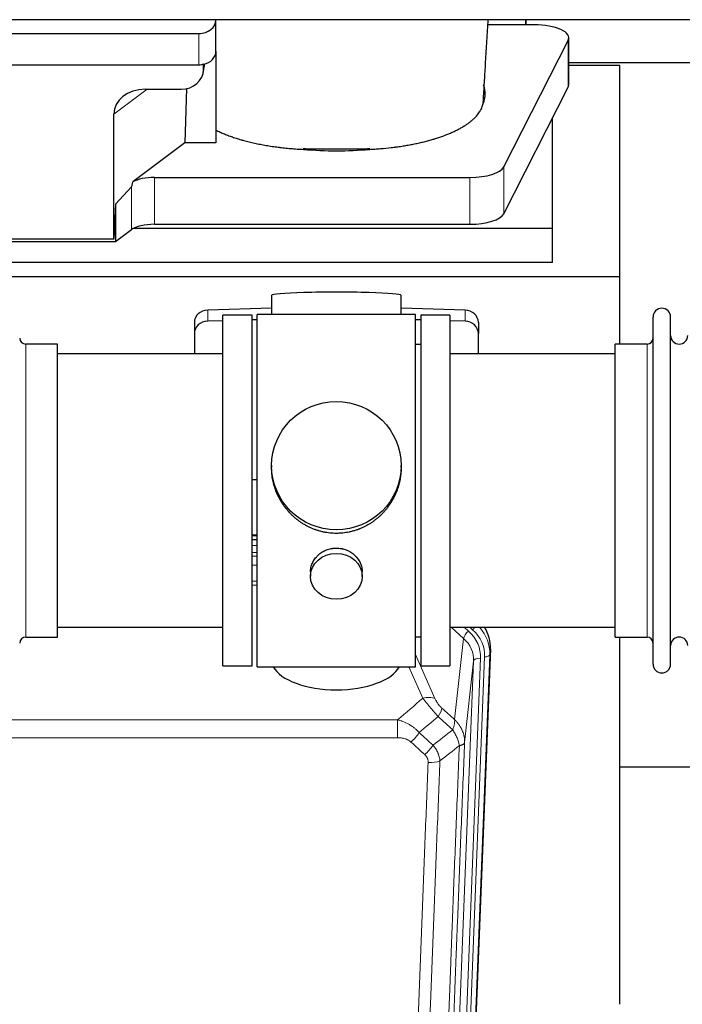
# Model space of a CAD drawing. Header units: inches. Extents: x 0 to 23760, y -13 to 16800.
# Tile 67 of 256: x 6012 to 6397, y 6071 to 6644. Entities that reach past the tile are written whole.
import ezdxf

# ---------------------------------------------------------------- set-up
doc = ezdxf.new("R2010")
doc.units = ezdxf.units.IN
doc.layers.add('1', color=7, linetype='Continuous', true_color=0xffffff)

msp = doc.modelspace()

# ---------------------------------------------------------------- linework, layer by layer
at = {"layer": '1', "color": 2, "linetype": 'Continuous', "lineweight": 25}
for p, q in [((6983.786, 6643.515), (2473.286, 6643.515)), ((6126.339, 6643.469), (6126.339, 6643.516)), ((6126.339, 6625.208), (6126.339, 6643.469)), ((6306.289, 6643.517), (6306.289, 6640.577)), ((6306.289, 6640.577), (6306.289, 6643.516)), ((6306.289, 6640.577), (6284.414, 6640.577)), ((6311.31, 6640.577), (6306.289, 6640.577)), ((5891.339, 6635.535), (6116.339, 6635.535)), ((6293.552, 6557.974), (6330.941, 6631.46)), ((6331.31, 6605.669), (6331.31, 6632.923)), ((6126.339, 6625.209), (6126.339, 6571.946)), ((6331.311, 6618.63), (6443.246, 6618.63)), ((5891.339, 6617.274), (6116.339, 6617.274)), ((6118.845, 6612.506), (6119.93, 6617.803)), ((6119.054, 6614.574), (6119.054, 6617.87)), ((6360.946, 6616.89), (6331.31, 6616.89)), ((6360.946, 6494.065), (6360.946, 6616.89)), ((6085.252, 6603.078), (6106.103, 6603.078)), ((6109.223, 6603.414), (6108.302, 6571.946)), ((6293.552, 6530.719), (6330.941, 6604.206)), ((6066.915, 6515.853), (6066.915, 6588.542)), ((6321.946, 6522.179), (6321.946, 6586.525)), ((6108.302, 6571.946), (6078.05, 6549.226)), ((6126.339, 6571.946), (6108.302, 6571.946)), ((6090.531, 6551.783), (6273.921, 6551.783)), ((6077.213, 6546.32), (6067.896, 6536.175)), ((6067.896, 6536.175), (6066.915, 6515.853)), ((6067.896, 6536.175), (6067.896, 6514.55)), ((6067.896, 6514.55), (6077.213, 6521.43)), ((6321.946, 6522.179), (6078.432, 6522.179)), ((6090.531, 6524.528), (6273.921, 6524.528)), ((6321.946, 6502.377), (6321.946, 6522.179)), ((6066.915, 6515.853), (5976.88, 6515.853)), ((5975.959, 6514.55), (6067.896, 6514.55)), ((6321.946, 6502.377), (5891.946, 6502.377)), ((6360.946, 6494.065), (5872.946, 6494.065)), ((6360.946, 6454.866), (6360.946, 6494.065)), ((6158.622, 6483.21), (6158.622, 6472.146)), ((6233.95, 6472.146), (6233.95, 6483.21)), ((6158.623, 6475.783), (6121.507, 6474.633)), ((6271.065, 6474.633), (6233.949, 6475.783)), ((6147.286, 6471.716), (6130.286, 6471.716)), ((6130.286, 6267.716), (6130.286, 6471.716)), ((6147.286, 6267.716), (6147.286, 6471.716)), ((6194.841, 6472.146), (6150.286, 6472.146)), ((6150.286, 6267.286), (6150.286, 6472.146)), ((6242.286, 6472.146), (6194.841, 6472.146)), ((6242.286, 6267.286), (6242.286, 6472.146)), ((6262.286, 6471.716), (6245.286, 6471.716)), ((6245.286, 6471.716), (6245.286, 6267.716)), ((6262.286, 6471.716), (6262.286, 6267.716)), ((6380.286, 6459.215), (6380.286, 6470.616)), ((6390.486, 6459.215), (6390.486, 6470.616)), ((6113.786, 6467.541), (6113.786, 6461.077)), ((6130.286, 6468.441), (6121.507, 6468.169)), ((6150.286, 6469.06), (6147.287, 6468.967)), ((6245.285, 6468.967), (6242.286, 6469.06)), ((6271.065, 6468.169), (6262.286, 6468.441)), ((6278.786, 6467.541), (6278.786, 6461.077)), ((6113.786, 6461.077), (6113.786, 6449.216)), ((6278.786, 6449.216), (6278.786, 6461.077)), ((6380.286, 6268.816), (6380.286, 6459.215)), ((6390.486, 6268.816), (6390.486, 6459.215)), ((6034.286, 6454.866), (6015.786, 6454.866)), ((6034.286, 6284.566), (6034.286, 6454.866)), ((6245.286, 6454.716), (6242.286, 6454.716)), ((6376.786, 6454.866), (6358.286, 6454.866)), ((6358.286, 6445.245), (6358.286, 6454.866)), ((6130.286, 6449.216), (6034.286, 6449.216)), ((6358.286, 6449.216), (6262.286, 6449.216)), ((6358.286, 6284.566), (6358.286, 6445.245)), ((6158.646, 6384.204), (6158.646, 6383.067)), ((6233.926, 6383.067), (6233.926, 6384.204)), ((6147.287, 6376.205), (6150.286, 6376.113)), ((6150.284, 6343.834), (6147.286, 6343.834)), ((6147.284, 6341.33), (6150.283, 6341.33)), ((6181.238, 6322.432), (6181.238, 6319.847)), ((6211.334, 6319.847), (6211.334, 6322.42)), ((6034.286, 6290.216), (6130.286, 6290.216)), ((6262.286, 6290.216), (6358.286, 6290.216)), ((6015.786, 6284.566), (6034.286, 6284.566)), ((6242.286, 6284.716), (6245.286, 6284.716)), ((6358.286, 6284.566), (6376.786, 6284.566)), ((6360.946, 6070.998), (6360.946, 6284.561)), ((6285.808, 6277.714), (6272.69, 5944.512)), ((6130.286, 6267.716), (6147.286, 6267.716)), ((6150.286, 6267.286), (6242.286, 6267.286)), ((6245.286, 6267.716), (6262.286, 6267.716)), ((6432.883, 6208.841), (6360.874, 6208.841))]:
    msp.add_line(p, q, dxfattribs=at)
at = {"layer": '1', "color": 110, "linetype": 'Continuous', "lineweight": 13}
for p, q in [((6116.339, 6617.274), (6116.339, 6635.535)), ((6330.941, 6631.46), (6330.941, 6604.206)), ((6119.054, 6614.574), (6119.702, 6617.736)), ((6086.27, 6603.077), (6066.915, 6588.542)), ((6293.552, 6557.974), (6293.552, 6530.719)), ((6090.531, 6551.783), (6090.531, 6524.528)), ((6273.921, 6551.783), (6273.921, 6524.528)), ((6077.213, 6546.32), (6077.213, 6521.43)), ((6121.507, 6474.633), (6121.507, 6468.169)), ((6271.065, 6474.633), (6271.065, 6468.169)), ((6015.786, 6284.566), (6015.786, 6454.866)), ((6376.786, 6445.245), (6376.786, 6454.866)), ((6376.786, 6284.566), (6376.786, 6445.245)), ((6150.284, 6343.445), (6147.286, 6343.445)), ((6147.284, 6337.693), (6150.284, 6337.693)), ((6150.284, 6333.722), (6147.284, 6333.722)), ((6147.285, 6331.631), (6150.283, 6331.631)), ((6150.283, 6326.338), (6147.285, 6326.338)), ((6147.285, 6317.08), (6150.284, 6317.08)), ((6150.284, 6314.635), (6147.285, 6314.635)), ((6270.212, 6283.739), (6262.91, 6290.216)), ((6273.037, 6287.995), (6270.532, 6290.216)), ((6275.428, 6288.83), (6273.866, 6290.216)), ((6264.987, 6236.539), (6270.212, 6283.739)), ((6285.808, 6277.714), (6285.427, 6274.276)), ((6242.286, 6274.468), (6253.56, 6248.789)), ((6262.983, 5938.7), (6276.05, 6270.594)), ((6280.042, 6272.22), (6266.975, 5940.327)), ((6269.323, 5940.034), (6282.433, 6273.056)), ((6276.05, 6270.594), (6270.802, 6223.188)), ((6285.427, 6274.276), (6272.317, 5941.254)), ((6246.499, 6248.939), (6238.443, 6267.286)), ((5998.7, 6236.419), (6231.872, 6236.419)), ((6231.872, 6225.988), (6231.872, 6236.419)), ((6231.872, 6225.988), (5998.7, 6225.988))]:
    msp.add_line(p, q, dxfattribs=at)
at = {"layer": '1', "color": 2, "linetype": 'Continuous', "lineweight": 25}
for centre, radius, start, end in [((6385.386, 6470.616), 5.1, 0, 180), ((6015.786, 6458.366), 3.5, 180, 270), ((6376.786, 6458.366), 3.5, 270, 0), ((6395.486, 6459.866), 5, 180, 0), ((6015.786, 6281.066), 3.5, 90, 180), ((6376.786, 6281.066), 3.5, 0, 90), ((6395.486, 6279.566), 5, 0, 180), ((6385.386, 6268.816), 5.1, 180, 0)]:
    msp.add_arc(centre, radius, start, end, dxfattribs=at)
for centre, major_axis, ratio, start_param, end_param in [((6116.339, 6643.469), (-10, 0), 0.7933958, 1.5707963, 3.1415927), ((6311.31, 6632.923), (-20, 0), 0.3826834, 2.9492947, 4.712389), ((6116.339, 6625.208), (-10, 0), 0.7933958, 1.8474697, 3.1415927), ((6106.014, 6614.653), (13.036, -0.373), 0.8874794, 4.7446027, 6.3085613), ((6116.339, 6625.208), (-10, 0), 0.7933958, 1.5707963, 1.7425489), ((6116.339, 6638.067), (0, -20.985), 0.4765235, 0.1717525, 0.2749449), ((6086.01, 6587.941), (19.053, -1.602), 0.7899984, 1.6768142, 3.2079098), ((6196.289, 6600.395), (-86.5, 0), 0.3826834, 2.9725041, 3.2916257), ((6311.31, 6605.669), (-20, 0), 0.3826834, 2.9492947, 3.1416097), ((6196.289, 6600.395), (-86.5, 0), 0.3826834, 1.3483772, 1.7943795), ((6273.921, 6559.436), (-20, 0), 0.3826834, 1.5707963, 2.9492947), ((6090.531, 6546.043), (15, 0), 0.3826834, 1.5707963, 2.5536377), ((6090.531, 6892.553), (-13.469, -346.314), 0.0190642, 0.0224463, 0.1321927), ((6273.921, 6532.182), (-20, 0), 0.3826834, 1.5707963, 2.9492947), ((6090.531, 6518.788), (15, 0), 0.3826834, 1.5707963, 2.6633841), ((6196.286, 6483.21), (37.664, 0), 0.0504434, 0, 3.1415927), ((6121.786, 6467.541), (8, 0), 0.8870108, 1.6057029, 3.1415927), ((6270.786, 6467.541), (8, 0), 0.8870108, 0, 1.5358897), ((6121.786, 6461.077), (8, 0), 0.8870108, 1.6057029, 3.1415927), ((6270.786, 6461.077), (8, 0), 0.8870108, 0, 1.5358897), ((6258.786, 6278.522), (-27.038, -0.124), 0.8859493, 3.102669, 3.6464193), ((6196.286, 6271.258), (37.64, 0), 0.4617486, 3.372107, 6.0525728)]:
    msp.add_ellipse(centre, major_axis=major_axis, ratio=ratio, start_param=start_param, end_param=end_param, dxfattribs=at)
for centre, major_axis, ratio in [((6196.286, 6384.204), (37.64, 0), 0.9914449), ((6196.286, 6319.847), (-15.048, 0), 0.8870108)]:
    msp.add_ellipse(centre, major_axis=major_axis, ratio=ratio, dxfattribs=at)
at = {"layer": '1', "color": 110, "linetype": 'Continuous', "lineweight": 13}
for centre, major_axis, ratio, start_param, end_param in [((6273.037, 6286.148), (2.654, 2.992), 0.3265056, 1.2180917, 2.7365282), ((6256.022, 6272.939), (-24.034, -0.11), 0.8859493, 3.102669, 3.9217821), ((6275.428, 6290.216), (1.991, 2.244), 0.3265056, 4.3596844, 4.9945095), ((6258.414, 6273.775), (-24.034, -0.11), 0.8859493, 3.102669, 3.9217821), ((6258.414, 6275.16), (27.029, -0.244), 0.8851019, 6.2564288, 6.9740615), ((6256.022, 6271.092), (-20.033, -0.591), 0.8872905, 3.0803315, 3.8994446), ((6280.042, 6270.373), (3.997, -0.157), 0.4614673, 1.5889619, 3.1073983), ((6282.433, 6274.441), (2.998, -0.118), 0.4614673, 4.7305545, 6.248991), ((6246.499, 6242.767), (-9.156, -4.02), 0.5833249, 3.617995, 4.4616661), ((6250.586, 6237.169), (-6.719, -7.407), 0.3029797, 1.994528, 2.7400357), ((6239.631, 6227.782), (-6.736, -7.391), 0.3030979, 1.2497453, 1.9956357), ((6247.639, 6220.49), (6.729, 7.397), 0.3051216, 4.388767, 5.1358022), ((6249.611, 6215.896), (-9.992, 0.404), 0.431453, 1.5882535, 2.3480729)]:
    msp.add_ellipse(centre, major_axis=major_axis, ratio=ratio, start_param=start_param, end_param=end_param, dxfattribs=at)
at = {"layer": '1', "color": 2, "linetype": 'Continuous', "lineweight": 25}
for points, knots in [([(6281.798, 6597.697), (6281.994, 6601.177), (6282.388, 6607.97), (6283.305, 6622.899), (6284.055, 6634.818), (6284.586, 6643.302), (6284.599, 6643.518)], [0, 0, 0, 0, 0.2373837, 0.4583525, 0.9862029, 1, 1, 1, 1]), ([(6281.599, 6595.384), (6281.638, 6595.6), (6281.67, 6595.815), (6281.721, 6596.246), (6281.759, 6596.677), (6281.774, 6597.108), (6281.781, 6597.45), (6281.782, 6597.578), (6281.784, 6597.705)], [0, 0, 0, 0, 0.2785515, 0.2785515, 0.5571031, 0.8356546, 0.8356546, 1, 1, 1, 1]), ([(6215.469, 6568.117), (6216.541, 6568.168), (6217.61, 6568.228), (6219.74, 6568.366), (6220.801, 6568.443), (6223.973, 6568.702), (6226.071, 6568.91), (6228.675, 6569.215), (6229.194, 6569.278), (6229.972, 6569.376), (6230.361, 6569.426), (6230.878, 6569.494), (6231.137, 6569.529), (6232.298, 6569.686), (6233.318, 6569.833), (6235.336, 6570.144), (6236.334, 6570.308), (6238.307, 6570.65), (6239.283, 6570.829), (6241.21, 6571.203), (6242.163, 6571.398), (6244.046, 6571.803), (6245.906, 6572.224), (6248.63, 6572.901), (6250.401, 6573.384), (6251.712, 6573.758), (6252.146, 6573.885), (6252.685, 6574.046), (6252.793, 6574.078), (6253.008, 6574.143), (6253.115, 6574.175), (6253.436, 6574.273), (6253.649, 6574.339), (6254.708, 6574.669), (6255.537, 6574.939), (6257.972, 6575.768), (6259.525, 6576.345), (6261.75, 6577.246), (6263.2, 6577.859), (6265.272, 6578.812), (6266.586, 6579.472), (6267.864, 6580.143), (6268.486, 6580.484), (6269.392, 6581.006), (6269.689, 6581.181), (6270.056, 6581.402), (6270.129, 6581.447), (6270.274, 6581.536), (6270.49, 6581.669), (6270.704, 6581.803), (6271.409, 6582.25), (6272.492, 6582.972), (6273.987, 6584.077), (6275.355, 6585.201), (6276.182, 6585.964), (6276.967, 6586.734), (6277.339, 6587.123), (6278.388, 6588.298), (6279, 6589.096), (6279.59, 6590.009), (6279.654, 6590.11), (6279.779, 6590.314), (6279.841, 6590.416), (6280.02, 6590.723), (6280.134, 6590.927), (6280.457, 6591.541), (6280.648, 6591.95), (6280.986, 6592.77), (6281.132, 6593.18), (6281.378, 6594.002), (6281.479, 6594.413), (6281.556, 6594.824)], [0, 0, 0, 0, 0.03125, 0.03125, 0.0625, 0.0625, 0.125, 0.125, 0.140625, 0.140625, 0.1484375, 0.1523438, 0.15625, 0.15625, 0.1875, 0.1875, 0.21875, 0.21875, 0.25, 0.25, 0.28125, 0.28125, 0.3125, 0.34375, 0.375, 0.375, 0.390625, 0.390625, 0.3945313, 0.3945313, 0.3984375, 0.3984375, 0.40625, 0.40625, 0.4375, 0.4375, 0.5, 0.5, 0.53125, 0.5625, 0.59375, 0.59375, 0.625, 0.625, 0.640625, 0.640625, 0.6445313, 0.6445313, 0.6484375, 0.65625, 0.65625, 0.6875, 0.71875, 0.75, 0.78125, 0.78125, 0.8125, 0.8125, 0.875, 0.875, 0.8828125, 0.8828125, 0.890625, 0.890625, 0.90625, 0.90625, 0.9375, 0.9375, 0.96875, 0.96875, 1, 1, 1, 1]), ([(6126.339, 6579.28), (6127.102, 6578.897), (6127.888, 6578.524), (6129.505, 6577.792), (6131.166, 6577.077), (6132.916, 6576.395), (6134.71, 6575.728), (6135.629, 6575.403), (6137.512, 6574.77), (6138.476, 6574.461), (6139.957, 6574.011), (6140.457, 6573.863), (6141.088, 6573.681), (6141.215, 6573.645), (6141.469, 6573.573), (6141.597, 6573.537), (6141.98, 6573.429), (6142.236, 6573.358), (6143.521, 6573.007), (6144.564, 6572.736), (6146.677, 6572.217), (6148.819, 6571.72), (6151.017, 6571.264), (6153.242, 6570.83), (6154.369, 6570.623), (6156.651, 6570.232), (6157.807, 6570.047), (6160.146, 6569.698), (6161.33, 6569.535), (6162.828, 6569.344), (6163.279, 6569.288), (6163.732, 6569.234), (6164.034, 6569.197), (6164.186, 6569.18), (6164.943, 6569.091), (6165.549, 6569.023), (6167.373, 6568.829), (6168.592, 6568.711), (6171.04, 6568.499), (6172.268, 6568.404), (6174.732, 6568.239), (6175.968, 6568.167), (6177.208, 6568.108)], [0, 0, 0, 0, 0.0625, 0.0625, 0.125, 0.1875, 0.1875, 0.25, 0.25, 0.3125, 0.3125, 0.34375, 0.34375, 0.3515625, 0.3515625, 0.359375, 0.359375, 0.375, 0.375, 0.4375, 0.4375, 0.5, 0.5625, 0.5625, 0.625, 0.625, 0.6875, 0.6875, 0.75, 0.75, 0.765625, 0.7734375, 0.7734375, 0.78125, 0.78125, 0.8125, 0.8125, 0.875, 0.875, 0.9375, 0.9375, 1, 1, 1, 1]), ([(6177.019, 6568.587), (6177.815, 6568.548), (6178.612, 6568.515), (6180.209, 6568.458), (6181.009, 6568.435), (6182.212, 6568.409), (6182.614, 6568.401), (6183.417, 6568.389), (6183.82, 6568.384), (6184.625, 6568.376), (6185.028, 6568.373), (6185.834, 6568.369), (6186.237, 6568.367), (6186.842, 6568.366), (6187.044, 6568.366), (6187.448, 6568.365), (6187.65, 6568.365), (6188.255, 6568.365), (6188.659, 6568.365), (6189.871, 6568.365), (6190.678, 6568.366), (6193.101, 6568.366), (6194.716, 6568.365), (6197.947, 6568.365), (6199.562, 6568.365), (6202.793, 6568.364), (6204.408, 6568.364), (6206.074, 6568.364), (6206.124, 6568.364), (6206.225, 6568.364), (6206.276, 6568.364), (6206.427, 6568.364), (6206.528, 6568.364), (6206.831, 6568.365), (6207.033, 6568.366), (6207.639, 6568.369), (6208.043, 6568.373), (6208.648, 6568.38), (6208.85, 6568.383), (6209.254, 6568.389), (6209.859, 6568.399), (6210.462, 6568.411), (6212.471, 6568.46), (6214.067, 6568.518), (6215.653, 6568.595)], [0, 0, 0, 0, 0.0625, 0.0625, 0.125, 0.125, 0.15625, 0.15625, 0.1875, 0.1875, 0.21875, 0.21875, 0.25, 0.25, 0.265625, 0.265625, 0.28125, 0.28125, 0.3125, 0.3125, 0.375, 0.375, 0.5, 0.5, 0.625, 0.625, 0.75, 0.75, 0.7539063, 0.7539063, 0.7578125, 0.7578125, 0.765625, 0.765625, 0.78125, 0.78125, 0.8125, 0.8125, 0.828125, 0.828125, 0.84375, 0.875, 0.875, 1, 1, 1, 1]), ([(6196.286, 6344.833), (6195.658, 6344.833), (6194.409, 6344.866), (6192.552, 6345.01), (6190.712, 6345.25), (6188.889, 6345.582), (6187.082, 6346.007), (6185.889, 6346.353), (6184.999, 6346.636), (6184.702, 6346.734), (6184.333, 6346.862), (6184.259, 6346.888), (6184.112, 6346.94), (6183.891, 6347.018), (6183.086, 6347.314), (6181.79, 6347.838), (6180.108, 6348.617), (6178.471, 6349.476), (6176.878, 6350.414), (6175.328, 6351.432), (6174.324, 6352.163), (6173.706, 6352.638), (6173.583, 6352.733), (6173.338, 6352.926), (6172.973, 6353.217), (6172.614, 6353.513), (6171.905, 6354.114), (6170.981, 6354.936), (6169.659, 6356.23), (6168.401, 6357.584), (6167.207, 6358.999), (6166.453, 6359.983), (6165.904, 6360.736), (6165.634, 6361.117), (6165.369, 6361.503), (6165.194, 6361.762), (6165.108, 6361.893), (6164.678, 6362.546), (6164.018, 6363.603), (6163.11, 6365.225), (6162.282, 6366.884), (6161.534, 6368.579), (6160.867, 6370.31), (6160.476, 6371.489), (6160.204, 6372.382), (6160.074, 6372.831), (6159.93, 6373.359), (6159.871, 6373.587), (6159.832, 6373.738), (6159.812, 6373.814), (6159.64, 6374.498), (6159.365, 6375.715), (6159.045, 6377.545), (6158.816, 6379.379), (6158.678, 6381.218), (6158.646, 6382.466), (6158.646, 6383.1), (6158.646, 6383.12)], [0, 0, 0, 0, 0.0312188, 0.0624376, 0.0936563, 0.1248751, 0.1560939, 0.1873127, 0.1873127, 0.2029221, 0.2029221, 0.2068244, 0.2068244, 0.2107268, 0.2185315, 0.2497502, 0.280969, 0.3121878, 0.3434066, 0.3746254, 0.4058442, 0.4058442, 0.4136489, 0.4136489, 0.4214535, 0.4370629, 0.4370629, 0.4682817, 0.4995005, 0.5307193, 0.5619381, 0.5931568, 0.5931568, 0.6087662, 0.6165709, 0.6165709, 0.6243756, 0.6243756, 0.6555944, 0.6868132, 0.718032, 0.7492507, 0.7804695, 0.8116883, 0.8116883, 0.8272977, 0.8351024, 0.8390047, 0.8390047, 0.8429071, 0.8429071, 0.8741259, 0.9053447, 0.9365634, 0.9677822, 0.999001, 1, 1, 1, 1]), ([(6233.926, 6383.114), (6233.926, 6383.102), (6233.926, 6382.475), (6233.895, 6381.234), (6233.757, 6379.393), (6233.528, 6377.556), (6233.315, 6376.332), (6233.131, 6375.416), (6233.05, 6375.034), (6232.963, 6374.652), (6232.927, 6374.499), (6232.909, 6374.423), (6232.855, 6374.195), (6232.668, 6373.434), (6232.292, 6372.082), (6231.707, 6370.314), (6231.039, 6368.58), (6230.288, 6366.879), (6229.456, 6365.212), (6228.845, 6364.123), (6228.446, 6363.45), (6228.366, 6363.316), (6228.203, 6363.048), (6227.957, 6362.65), (6227.704, 6362.256), (6227.19, 6361.477), (6226.483, 6360.457), (6225.355, 6358.986), (6224.16, 6357.572), (6222.899, 6356.215), (6222.013, 6355.349), (6221.332, 6354.714), (6220.986, 6354.4), (6220.635, 6354.092), (6220.399, 6353.888), (6220.281, 6353.786), (6219.686, 6353.284), (6218.719, 6352.506), (6217.222, 6351.416), (6215.678, 6350.404), (6214.087, 6349.468), (6212.449, 6348.609), (6211.325, 6348.089), (6210.469, 6347.719), (6210.038, 6347.539), (6209.602, 6347.367), (6209.384, 6347.282), (6209.311, 6347.254), (6209.165, 6347.198), (6208.507, 6346.95), (6207.257, 6346.519), (6205.475, 6346.004), (6203.675, 6345.58), (6201.856, 6345.249), (6200.019, 6345.01), (6198.782, 6344.914), (6197.85, 6344.865), (6197.382, 6344.847), (6196.835, 6344.836), (6196.6, 6344.834), (6196.443, 6344.833), (6196.365, 6344.833), (6196.286, 6344.833)], [0, 0, 0, 0, 0.0006246, 0.0318551, 0.0630856, 0.0943161, 0.1255465, 0.1255465, 0.1411618, 0.1450656, 0.1450656, 0.1489694, 0.1489694, 0.156777, 0.1880075, 0.219238, 0.2504685, 0.2816989, 0.3129294, 0.3441599, 0.3441599, 0.3519675, 0.3519675, 0.3597751, 0.3753904, 0.3753904, 0.4066209, 0.4378513, 0.4690818, 0.5003123, 0.5315428, 0.5315428, 0.547158, 0.5549656, 0.5549656, 0.5627733, 0.5627733, 0.5940037, 0.6252342, 0.6564647, 0.6876952, 0.7189257, 0.7501562, 0.7501562, 0.7657714, 0.773579, 0.773579, 0.7774828, 0.7774828, 0.7813866, 0.8126171, 0.8438476, 0.8750781, 0.9063086, 0.937539, 0.9687695, 0.9687695, 0.9843848, 0.9921924, 0.9960962, 0.9960962, 1, 1, 1, 1]), ([(6181.238, 6322.43), (6181.239, 6322.86), (6181.262, 6323.292), (6181.322, 6323.838), (6181.336, 6323.949), (6181.366, 6324.17), (6181.416, 6324.5), (6181.48, 6324.828), (6181.624, 6325.48), (6181.743, 6325.91), (6182.028, 6326.761), (6182.193, 6327.182), (6182.476, 6327.806), (6182.576, 6328.013), (6182.709, 6328.27), (6182.736, 6328.321), (6182.79, 6328.423), (6182.873, 6328.576), (6182.958, 6328.727), (6183.249, 6329.227), (6183.502, 6329.615), (6184.046, 6330.369), (6184.338, 6330.734), (6184.804, 6331.263), (6184.965, 6331.437), (6185.213, 6331.693), (6185.339, 6331.82), (6185.468, 6331.945), (6185.555, 6332.028), (6185.598, 6332.069), (6185.993, 6332.438), (6186.358, 6332.748), (6187.116, 6333.333), (6187.509, 6333.608), (6188.323, 6334.122), (6188.744, 6334.361), (6189.288, 6334.638), (6189.398, 6334.692), (6189.619, 6334.798), (6189.731, 6334.849), (6190.067, 6335.001), (6190.293, 6335.096), (6190.975, 6335.365), (6191.438, 6335.522), (6192.375, 6335.794), (6192.851, 6335.908), (6193.575, 6336.047), (6193.818, 6336.087), (6194.186, 6336.14), (6194.309, 6336.156), (6194.494, 6336.178), (6194.555, 6336.185), (6194.679, 6336.198), (6194.741, 6336.204), (6195.296, 6336.257), (6195.789, 6336.28), (6196.772, 6336.28), (6197.262, 6336.257), (6198.239, 6336.166), (6198.727, 6336.097), (6199.335, 6335.982), (6199.456, 6335.958), (6199.699, 6335.906), (6200.061, 6335.824), (6200.418, 6335.73), (6201.125, 6335.526), (6201.587, 6335.368), (6202.493, 6335.012), (6202.936, 6334.813), (6203.588, 6334.484), (6203.803, 6334.369), (6204.122, 6334.188), (6204.228, 6334.127), (6204.437, 6334.001), (6204.541, 6333.938), (6205.054, 6333.614), (6205.449, 6333.338), (6206.206, 6332.755), (6206.569, 6332.447), (6207.263, 6331.799), (6207.595, 6331.459), (6207.949, 6331.058), (6207.988, 6331.013), (6208.066, 6330.923), (6208.181, 6330.788), (6208.443, 6330.468), (6208.656, 6330.189), (6209.065, 6329.623), (6209.317, 6329.236), (6209.78, 6328.442), (6209.991, 6328.036), (6210.275, 6327.412), (6210.364, 6327.201), (6210.49, 6326.882), (6210.531, 6326.775), (6210.609, 6326.562), (6210.646, 6326.455), (6210.826, 6325.919), (6210.946, 6325.489), (6211.138, 6324.623), (6211.211, 6324.187), (6211.284, 6323.531), (6211.302, 6323.312), (6211.321, 6322.982), (6211.328, 6322.817), (6211.332, 6322.651), (6211.333, 6322.541), (6211.334, 6322.486), (6211.334, 6322.428), (6211.334, 6322.425), (6211.334, 6322.423)], [0, 0, 0, 0, 0.0308202, 0.0308202, 0.0386347, 0.0386347, 0.0464491, 0.062078, 0.062078, 0.0933358, 0.0933358, 0.1245936, 0.1245936, 0.1402226, 0.1402226, 0.1441298, 0.1441298, 0.148037, 0.1558515, 0.1558515, 0.1871093, 0.1871093, 0.2183671, 0.2183671, 0.233996, 0.233996, 0.2418105, 0.2457177, 0.2457177, 0.2496249, 0.2496249, 0.2808827, 0.2808827, 0.3121405, 0.3121405, 0.3433983, 0.3433983, 0.3512128, 0.3512128, 0.3590273, 0.3590273, 0.3746562, 0.3746562, 0.405914, 0.405914, 0.4371718, 0.4371718, 0.4528007, 0.4528007, 0.4606152, 0.4606152, 0.4645224, 0.4645224, 0.4684296, 0.4684296, 0.4996874, 0.4996874, 0.5309452, 0.5309452, 0.5622031, 0.5622031, 0.5700175, 0.5700175, 0.577832, 0.5934609, 0.5934609, 0.6247187, 0.6247187, 0.6559765, 0.6559765, 0.6716054, 0.6716054, 0.6794199, 0.6794199, 0.6872343, 0.6872343, 0.7184921, 0.7184921, 0.7497499, 0.7497499, 0.7810078, 0.7810078, 0.784915, 0.784915, 0.7888222, 0.7966367, 0.8122656, 0.8122656, 0.8435234, 0.8435234, 0.8747812, 0.8747812, 0.8904101, 0.8904101, 0.8982246, 0.8982246, 0.906039, 0.906039, 0.9372968, 0.9372968, 0.9685546, 0.9685546, 0.9841835, 0.9841835, 0.991998, 0.9959052, 0.9959052, 0.9998125, 0.9998125, 1, 1, 1, 1])]:
    msp.add_open_spline(points, degree=3, knots=knots, dxfattribs=at)
msp.add_rational_spline([(6119.054, 6617.87), (6119.063, 6617.723), (6119.071, 6617.576)], [0.500000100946, 0.499999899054, 0.500000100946], degree=2, dxfattribs=at)
for points in [[(6281.848, 6605.728), (6281.838, 6605.6), (6281.828, 6605.471), (6281.818, 6605.343)], [(6281.556, 6594.824), (6281.57, 6595.011), (6281.585, 6595.198), (6281.599, 6595.384)], [(6177.208, 6568.108), (6177.146, 6568.268), (6177.083, 6568.427), (6177.019, 6568.587)], [(6215.653, 6568.595), (6215.591, 6568.436), (6215.529, 6568.276), (6215.469, 6568.117)]]:
    msp.add_open_spline(points, degree=3, dxfattribs=at)
at = {"layer": '1', "color": 110, "linetype": 'Continuous', "lineweight": 13}
for points in [[(6231.872, 6236.419), (6236.744, 6240.595), (6241.62, 6244.768), (6246.499, 6248.939)], [(6257.648, 6243.191), (6260.094, 6240.972), (6262.54, 6238.755), (6264.987, 6236.539)], [(6255.394, 6238.359), (6251.744, 6235.23), (6248.095, 6232.1), (6244.448, 6228.968)], [(6263.882, 6230.653), (6261.052, 6233.219), (6258.223, 6235.788), (6255.394, 6238.359)], [(6252.462, 6221.657), (6256.27, 6224.651), (6260.077, 6227.65), (6263.882, 6230.653)], [(6247.639, 6216.191), (6244.97, 6218.629), (6242.3, 6221.07), (6239.631, 6223.513)], [(6244.448, 6228.968), (6247.119, 6226.529), (6249.79, 6224.092), (6252.462, 6221.657)], [(6267.747, 6221.407), (6263.998, 6218.447), (6260.247, 6215.491), (6256.495, 6212.54)]]:
    msp.add_open_spline(points, degree=3, dxfattribs=at)
for points, knots in [([(6246.499, 6248.939), (6246.821, 6248.538), (6247.151, 6248.13), (6247.829, 6247.297), (6248.176, 6246.872), (6248.71, 6246.223), (6248.89, 6246.005), (6249.164, 6245.674), (6249.255, 6245.563), (6249.394, 6245.396), (6249.44, 6245.341), (6249.533, 6245.229), (6249.579, 6245.173), (6249.998, 6244.67), (6250.748, 6243.772), (6251.513, 6242.867), (6252.092, 6242.185), (6252.286, 6241.957), (6252.578, 6241.615), (6252.676, 6241.501), (6252.823, 6241.329), (6252.872, 6241.272), (6252.97, 6241.158), (6253.019, 6241.101), (6253.459, 6240.587), (6253.848, 6240.136), (6254.624, 6239.241), (6255.01, 6238.798), (6255.394, 6238.359)], [0, 0, 0, 0, 0.125, 0.125, 0.25, 0.25, 0.3125, 0.3125, 0.34375, 0.34375, 0.359375, 0.359375, 0.375, 0.375, 0.5, 0.625, 0.625, 0.6875, 0.6875, 0.71875, 0.71875, 0.734375, 0.734375, 0.75, 0.75, 0.875, 0.875, 1, 1, 1, 1]), ([(6257.648, 6243.191), (6257.428, 6243.39), (6257.212, 6243.597), (6256.786, 6244.026), (6256.576, 6244.249), (6256.318, 6244.537), (6256.267, 6244.596), (6256.165, 6244.713), (6256.014, 6244.889), (6255.868, 6245.066), (6255.582, 6245.422), (6255.399, 6245.662), (6255.049, 6246.147), (6254.882, 6246.392), (6254.703, 6246.67), (6254.683, 6246.701), (6254.644, 6246.763), (6254.585, 6246.856), (6254.453, 6247.071), (6254.345, 6247.253), (6254.138, 6247.616), (6254.009, 6247.854), (6253.771, 6248.326), (6253.662, 6248.559), (6253.56, 6248.789)], [0, 0, 0, 0, 0.125, 0.125, 0.25, 0.25, 0.28125, 0.28125, 0.3125, 0.375, 0.375, 0.5, 0.5, 0.625, 0.625, 0.640625, 0.640625, 0.65625, 0.6875, 0.75, 0.75, 0.875, 0.875, 1, 1, 1, 1]), ([(6231.872, 6236.419), (6232.47, 6236.267), (6233.138, 6236.074), (6233.801, 6235.853), (6233.949, 6235.804), (6234.022, 6235.779), (6234.243, 6235.702), (6234.389, 6235.65), (6234.827, 6235.49), (6235.116, 6235.378), (6235.978, 6235.029), (6236.544, 6234.776), (6237.656, 6234.231), (6238.203, 6233.939), (6239.009, 6233.469), (6239.409, 6233.226), (6239.802, 6232.971), (6239.998, 6232.841), (6240.063, 6232.797), (6240.193, 6232.71), (6240.258, 6232.666), (6240.837, 6232.266), (6241.333, 6231.894), (6242.288, 6231.117), (6242.747, 6230.712), (6243.627, 6229.866), (6244.048, 6229.427), (6244.448, 6228.968)], [0, 0, 0, 0, 0.125, 0.140625, 0.140625, 0.15625, 0.15625, 0.1875, 0.1875, 0.25, 0.25, 0.375, 0.375, 0.5, 0.5, 0.5625, 0.59375, 0.59375, 0.609375, 0.609375, 0.625, 0.625, 0.75, 0.75, 0.875, 0.875, 1, 1, 1, 1]), ([(6264.987, 6236.539), (6265.033, 6236.167), (6265.042, 6235.756), (6265.002, 6235.09), (6264.979, 6234.86), (6264.917, 6234.386), (6264.877, 6234.142), (6264.78, 6233.641), (6264.724, 6233.385), (6264.595, 6232.861), (6264.522, 6232.594), (6264.363, 6232.051), (6264.276, 6231.776), (6264.088, 6231.218), (6263.988, 6230.937), (6263.882, 6230.653)], [0, 0, 0, 0, 0.25, 0.25, 0.375, 0.375, 0.5, 0.5, 0.625, 0.625, 0.75, 0.75, 0.875, 0.875, 1, 1, 1, 1]), ([(6264.987, 6236.539), (6265.004, 6236.522), (6265.039, 6236.489), (6265.09, 6236.438), (6265.141, 6236.388), (6265.192, 6236.337), (6265.243, 6236.286), (6265.294, 6236.235), (6265.345, 6236.183), (6265.395, 6236.132), (6265.445, 6236.08), (6265.495, 6236.028), (6265.545, 6235.976), (6265.595, 6235.924), (6265.645, 6235.872), (6265.694, 6235.819), (6265.744, 6235.766), (6265.793, 6235.713), (6265.842, 6235.66), (6265.89, 6235.607), (6265.939, 6235.554), (6265.987, 6235.5), (6266.036, 6235.446), (6266.084, 6235.392), (6266.132, 6235.338), (6266.179, 6235.284), (6266.227, 6235.23), (6266.274, 6235.175), (6266.322, 6235.12), (6266.369, 6235.065), (6266.415, 6235.01), (6266.462, 6234.955), (6266.509, 6234.9), (6266.555, 6234.844), (6266.601, 6234.788), (6266.647, 6234.732), (6266.693, 6234.676), (6266.738, 6234.62), (6266.784, 6234.564), (6266.829, 6234.507), (6266.874, 6234.45), (6266.918, 6234.393), (6266.963, 6234.336), (6267.007, 6234.279), (6267.052, 6234.222), (6267.095, 6234.164), (6267.139, 6234.106), (6267.183, 6234.049), (6267.226, 6233.991), (6267.269, 6233.932), (6267.312, 6233.874), (6267.355, 6233.816), (6267.398, 6233.757), (6267.44, 6233.698), (6267.482, 6233.639), (6267.524, 6233.58), (6267.566, 6233.521), (6267.607, 6233.462), (6267.648, 6233.402), (6267.69, 6233.342), (6267.73, 6233.282), (6267.771, 6233.222), (6267.811, 6233.162), (6267.852, 6233.102), (6267.892, 6233.042), (6267.931, 6232.981), (6267.971, 6232.92), (6268.01, 6232.859), (6268.049, 6232.798), (6268.088, 6232.737), (6268.127, 6232.676), (6268.165, 6232.614), (6268.203, 6232.553), (6268.241, 6232.491), (6268.279, 6232.429), (6268.316, 6232.367), (6268.354, 6232.305), (6268.391, 6232.242), (6268.427, 6232.18), (6268.464, 6232.117), (6268.5, 6232.055), (6268.536, 6231.992), (6268.572, 6231.929), (6268.607, 6231.865), (6268.643, 6231.802), (6268.678, 6231.739), (6268.713, 6231.675), (6268.747, 6231.611), (6268.782, 6231.548), (6268.816, 6231.484), (6268.85, 6231.42), (6268.883, 6231.355), (6268.916, 6231.291), (6268.949, 6231.226), (6268.982, 6231.162), (6269.015, 6231.097), (6269.047, 6231.032), (6269.079, 6230.967), (6269.111, 6230.902), (6269.143, 6230.837), (6269.174, 6230.771), (6269.205, 6230.706), (6269.236, 6230.64), (6269.266, 6230.575), (6269.296, 6230.509), (6269.326, 6230.443), (6269.356, 6230.377), (6269.385, 6230.31), (6269.583, 6229.86), (6269.917, 6229.01), (6270.306, 6227.741), (6270.592, 6226.442), (6270.769, 6225.12), (6270.813, 6224.193), (6270.812, 6223.669), (6270.811, 6223.549), (6270.809, 6223.428), (6270.806, 6223.308), (6270.803, 6223.228), (6270.802, 6223.188)], [0, 0, 0, 0, 0.0045083, 0.0090195, 0.0135338, 0.0180512, 0.0225715, 0.0270949, 0.0316214, 0.0361509, 0.0406834, 0.0452189, 0.0497575, 0.0542992, 0.0588439, 0.0633916, 0.0679424, 0.0724963, 0.0770532, 0.0816132, 0.0861762, 0.0907423, 0.0953114, 0.0998837, 0.104459, 0.1090373, 0.1136188, 0.1182033, 0.1227909, 0.1273815, 0.1319753, 0.1365721, 0.141172, 0.145775, 0.1503811, 0.1549903, 0.1596025, 0.1642179, 0.1688364, 0.1734579, 0.1780826, 0.1827103, 0.1873412, 0.1919752, 0.1966123, 0.2012524, 0.2058957, 0.2105422, 0.2151917, 0.2198443, 0.2245001, 0.229159, 0.233821, 0.2384861, 0.2431544, 0.2478258, 0.2525003, 0.2571779, 0.2618587, 0.2665427, 0.2712297, 0.2759199, 0.2806133, 0.2853097, 0.2900094, 0.2947122, 0.2994181, 0.3041272, 0.3088394, 0.3135548, 0.3182733, 0.322995, 0.3277199, 0.3324479, 0.3371791, 0.3419135, 0.346651, 0.3513917, 0.3561355, 0.3608826, 0.3656328, 0.3703861, 0.3751427, 0.3799024, 0.3846654, 0.3894315, 0.3942008, 0.3989732, 0.4037489, 0.4085278, 0.4133098, 0.4180951, 0.4228835, 0.4276751, 0.43247, 0.437268, 0.4420692, 0.4468737, 0.4516813, 0.4564922, 0.4613063, 0.4661235, 0.470944, 0.4757677, 0.4805947, 0.4854248, 0.4902582, 0.4950947, 0.4999345, 0.5888915, 0.6791125, 0.7706071, 0.8633844, 0.9574535, 0.965938, 0.9744348, 0.9829441, 0.9914659, 1, 1, 1, 1]), ([(6263.882, 6230.653), (6264.385, 6229.904), (6264.847, 6229.138), (6265.473, 6227.976), (6265.671, 6227.586), (6266.043, 6226.806), (6266.217, 6226.414), (6266.705, 6225.241), (6266.983, 6224.459), (6267.439, 6222.914), (6267.618, 6222.152), (6267.747, 6221.407)], [0, 0, 0, 0, 0.25, 0.25, 0.375, 0.375, 0.5, 0.5, 0.75, 0.75, 1, 1, 1, 1]), ([(6231.872, 6225.988), (6232.226, 6225.988), (6232.579, 6225.978), (6233.02, 6225.951), (6233.108, 6225.945), (6233.285, 6225.931), (6233.373, 6225.923), (6233.636, 6225.899), (6233.811, 6225.879), (6234.333, 6225.812), (6234.678, 6225.756), (6235.36, 6225.617), (6235.698, 6225.534), (6236.365, 6225.34), (6236.695, 6225.228), (6237.061, 6225.083), (6237.102, 6225.067), (6237.182, 6225.034), (6237.303, 6224.984), (6237.58, 6224.861), (6237.812, 6224.748), (6238.267, 6224.509), (6238.558, 6224.335), (6239.115, 6223.951), (6239.38, 6223.742), (6239.631, 6223.513)], [0, 0, 0, 0, 0.125, 0.125, 0.15625, 0.15625, 0.1875, 0.1875, 0.25, 0.25, 0.375, 0.375, 0.5, 0.5, 0.625, 0.625, 0.640625, 0.640625, 0.65625, 0.6875, 0.75, 0.75, 0.875, 0.875, 1, 1, 1, 1]), ([(6252.462, 6221.657), (6252.752, 6221.313), (6253.029, 6220.962), (6253.358, 6220.515), (6253.423, 6220.425), (6253.551, 6220.244), (6253.614, 6220.153), (6253.801, 6219.88), (6253.921, 6219.696), (6254.271, 6219.143), (6254.706, 6218.397), (6255.078, 6217.633), (6255.334, 6217.054), (6255.415, 6216.86), (6255.531, 6216.567), (6255.569, 6216.47), (6255.643, 6216.273), (6255.678, 6216.175), (6255.851, 6215.685), (6255.971, 6215.292), (6256.179, 6214.507), (6256.352, 6213.72), (6256.458, 6212.934), (6256.495, 6212.54)], [0, 0, 0, 0, 0.125, 0.125, 0.15625, 0.15625, 0.1875, 0.1875, 0.25, 0.25, 0.375, 0.5, 0.5, 0.5625, 0.5625, 0.59375, 0.59375, 0.625, 0.625, 0.75, 0.75, 0.875, 1, 1, 1, 1]), ([(6255.517, 5897.511), (6255.573, 5899.123), (6255.629, 5900.736), (6255.741, 5903.965), (6255.909, 5908.812), (6256.305, 5920.148), (6256.649, 5929.907), (6257.342, 5949.483), (6258.282, 5975.739), (6259.741, 6015.584), (6260.745, 6042.455), (6261.319, 6057.657), (6261.383, 6059.347), (6261.511, 6062.73), (6261.703, 6067.807), (6262.155, 6079.677), (6262.546, 6089.892), (6262.875, 6098.426), (6262.941, 6100.134), (6263.073, 6103.552), (6263.271, 6108.683), (6263.736, 6120.675), (6264.139, 6130.991), (6264.95, 6151.673), (6266.047, 6179.381), (6267.175, 6207.354), (6267.747, 6221.407)], [0, 0, 0, 0, 0.015625, 0.015625, 0.03125, 0.0625, 0.125, 0.125, 0.25, 0.375, 0.5, 0.5, 0.515625, 0.515625, 0.53125, 0.5625, 0.625, 0.625, 0.640625, 0.640625, 0.65625, 0.6875, 0.75, 0.75, 0.875, 1, 1, 1, 1]), ([(6270.802, 6223.188), (6270.232, 6209.188), (6269.108, 6181.32), (6268.013, 6153.716), (6267.204, 6133.113), (6266.802, 6122.835), (6266.339, 6110.888), (6266.141, 6105.778), (6266.009, 6102.373), (6265.944, 6100.671), (6265.616, 6092.169), (6265.226, 6081.993), (6264.775, 6070.167), (6264.583, 6065.109), (6264.456, 6061.739), (6264.392, 6060.056), (6263.82, 6044.912), (6262.818, 6018.143), (6261.364, 5978.45), (6259.957, 5939.216), (6259.052, 5913.367), (6258.607, 5900.519)], [0, 0, 0, 0, 0.125, 0.25, 0.25, 0.3125, 0.34375, 0.359375, 0.359375, 0.375, 0.375, 0.4375, 0.46875, 0.484375, 0.484375, 0.5, 0.5, 0.625, 0.75, 0.875, 1, 1, 1, 1]), ([(6267.747, 6221.407), (6267.973, 6221.444), (6268.189, 6221.486), (6268.6, 6221.581), (6268.794, 6221.634), (6269.158, 6221.751), (6269.328, 6221.814), (6269.642, 6221.95), (6269.786, 6222.022), (6270.047, 6222.176), (6270.165, 6222.257), (6270.371, 6222.426), (6270.459, 6222.514), (6270.682, 6222.788), (6270.772, 6222.984), (6270.802, 6223.188)], [0, 0, 0, 0, 0.125, 0.125, 0.25, 0.25, 0.375, 0.375, 0.5, 0.5, 0.625, 0.625, 0.75, 0.75, 1, 1, 1, 1]), ([(6256.495, 6212.54), (6255.937, 6198.727), (6254.834, 6171.232), (6253.225, 6130.38), (6252.181, 6103.406), (6251.409, 6083.273), (6251.026, 6073.231), (6250.648, 6063.226), (6250.396, 6056.564), (6250.271, 6053.237), (6249.646, 6036.623), (6249.154, 6023.402), (6248.428, 6003.678), (6248.188, 5997.122), (6247.711, 5984.048), (6247.475, 5977.53), (6246.772, 5958.032), (6245.85, 5932.185), (6244.959, 5906.639), (6244.521, 5893.942)], [0, 0, 0, 0, 0.125, 0.25, 0.375, 0.375, 0.4375, 0.46875, 0.46875, 0.5, 0.5, 0.625, 0.625, 0.6875, 0.6875, 0.75, 0.75, 0.875, 1, 1, 1, 1]), ([(6247.639, 6216.191), (6247.806, 6216.039), (6247.964, 6215.88), (6248.15, 6215.673), (6248.187, 6215.631), (6248.259, 6215.546), (6248.294, 6215.503), (6248.399, 6215.374), (6248.466, 6215.287), (6248.658, 6215.02), (6248.893, 6214.655), (6249.083, 6214.27), (6249.209, 6213.974), (6249.248, 6213.874), (6249.303, 6213.722), (6249.32, 6213.671), (6249.354, 6213.568), (6249.37, 6213.517), (6249.445, 6213.26), (6249.493, 6213.053), (6249.566, 6212.636), (6249.591, 6212.426), (6249.618, 6212.004), (6249.62, 6211.792), (6249.611, 6211.579)], [0, 0, 0, 0, 0.125, 0.125, 0.15625, 0.15625, 0.1875, 0.1875, 0.25, 0.25, 0.375, 0.5, 0.5, 0.5625, 0.5625, 0.59375, 0.59375, 0.625, 0.625, 0.75, 0.75, 0.875, 0.875, 1, 1, 1, 1]), ([(6237.653, 5892.576), (6238.091, 5905.29), (6238.981, 5930.867), (6239.902, 5956.747), (6240.604, 5976.27), (6240.84, 5982.797), (6241.315, 5995.887), (6241.555, 6002.452), (6242.281, 6022.201), (6242.772, 6035.438), (6243.395, 6052.073), (6243.521, 6055.404), (6243.772, 6062.075), (6244.15, 6072.093), (6244.533, 6082.148), (6245.303, 6102.306), (6246.346, 6129.314), (6247.953, 6170.218), (6249.054, 6197.749), (6249.611, 6211.579)], [0, 0, 0, 0, 0.125, 0.25, 0.25, 0.3125, 0.3125, 0.375, 0.375, 0.5, 0.5, 0.53125, 0.53125, 0.5625, 0.625, 0.625, 0.75, 0.875, 1, 1, 1, 1])]:
    msp.add_open_spline(points, degree=3, knots=knots, dxfattribs=at)

doc.saveas('drawing.dxf')
